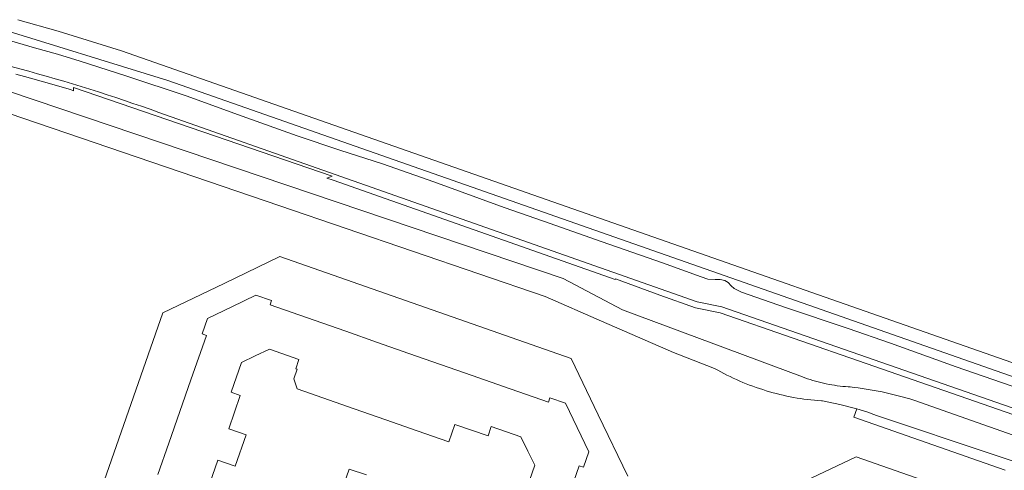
# Model space of a CAD drawing. Extents: x 154222 to 160093, y 456746 to 462495.
# Tile 158 of 254: x 158038 to 158197, y 461509 to 461581. Entities that reach past the tile are written whole.
import ezdxf

# ---------------------------------------------------------------- set-up
doc = ezdxf.new("R2010")
doc.units = 0
doc.header["$LTSCALE"] = 0.75
for name, color, linetype, lineweight in [('B-XX-GR-BEPLANTING_CULTUUR_BOSPLANTSOEN-GV', 252, 'CONTINUOUS', 18), ('B-XX-GR-BEPLANTING_CULTUUR_HEESTERS-GV', 252, 'CONTINUOUS', 18), ('B-XX-OG-TERREIN_CULTUURSCHEIDING-GV', 252, 'CONTINUOUS', 18), ('B-XX-OG-TERREIN_ERF-GV', 252, 'CONTINUOUS', 18), ('B-XX-OG-WATER_SLOOT-GV', 252, 'CONTINUOUS', 18)]:
    doc.layers.add(name, color=color, linetype=linetype, lineweight=lineweight)

msp = doc.modelspace()

# ---------------------------------------------------------------- linework, layer by layer
at = {"layer": 'B-XX-GR-BEPLANTING_CULTUUR_BOSPLANTSOEN-GV'}
for points in [[(158213.806, 461508.92), (158182.665, 461519.855), (158182.033, 461520.048), (158181.399, 461520.233), (158180.762, 461520.411), (158180.124, 461520.581), (158179.483, 461520.743), (158178.841, 461520.897), (158178.197, 461521.044), (158177.551, 461521.183), (158176.903, 461521.314), (158176.254, 461521.437), (158175.603, 461521.552), (158174.951, 461521.659), (158174.298, 461521.759), (158173.644, 461521.85), (158172.988, 461521.934), (158172.332, 461522.01), (158172.321, 461522.011), (158172.046, 461522.026), (158171.597, 461522.057), (158171.149, 461522.096), (158170.702, 461522.143), (158170.255, 461522.198), (158169.81, 461522.261), (158169.366, 461522.332), (158168.923, 461522.411), (158168.481, 461522.497), (158168.042, 461522.592), (158167.604, 461522.694), (158167.168, 461522.804), (158166.733, 461522.922), (158166.301, 461523.047), (158165.872, 461523.18), (158165.445, 461523.321), (158165.02, 461523.469), (158164.598, 461523.625), (158135.46, 461534.5), (158125.79, 461539.55), (158036.061, 461569.834)], [(158035.986, 461566.303), (158079.898, 461551.309), (158122.92, 461536.62), (158132.017, 461532.656), (158143.69, 461527.57), (158144.673, 461527.19), (158150.37, 461524.99), (158150.866, 461524.711), (158151.365, 461524.439), (158151.869, 461524.173), (158152.376, 461523.915), (158152.886, 461523.664), (158153.4, 461523.421), (158153.918, 461523.184), (158154.438, 461522.955), (158154.962, 461522.733), (158155.489, 461522.519), (158156.019, 461522.312), (158156.552, 461522.112), (158157.087, 461521.92), (158157.625, 461521.736), (158158.166, 461521.559), (158158.709, 461521.39), (158158.748, 461521.378), (158159.294, 461521.217), (158159.842, 461521.063), (158160.392, 461520.918), (158160.944, 461520.78), (158161.498, 461520.65), (158162.054, 461520.527), (158162.611, 461520.413), (158163.17, 461520.306), (158163.73, 461520.207), (158164.292, 461520.116), (158164.855, 461520.033), (158165.419, 461519.958), (158165.984, 461519.891), (158166.55, 461519.832), (158167.117, 461519.78), (158167.684, 461519.737), (158167.861, 461519.725), (158170.67, 461519.162), (158173.443, 461518.44), (158175.051, 461517.943), (158176.641, 461517.393), (158214.797, 461504.621)]]:
    msp.add_lwpolyline(points, dxfattribs=at)
at = {"layer": 'B-XX-GR-BEPLANTING_CULTUUR_HEESTERS-GV'}
msp.add_lwpolyline([(158214.797, 461504.621), (158176.641, 461517.393), (158175.051, 461517.943), (158173.443, 461518.44), (158172.93, 461517.11), (158197.49, 461508.5)], dxfattribs=at)
at = {"layer": 'B-XX-OG-TERREIN_CULTUURSCHEIDING-GV'}
for points in [[(158272.808, 461500), (158054.203, 461576.4), (158043.914, 461579.609), (158037.409, 461581.466)], [(158032.957, 461580.499), (158061.71, 461571.64), (158266.351, 461500)], [(158224.403, 461509.68), (158151.52, 461534.98), (158147.55, 461535.8), (158088.861, 461556.407), (158060.236, 461566.457), (158058.849, 461566.954), (158057.459, 461567.443), (158056.067, 461567.925), (158054.672, 461568.399), (158053.275, 461568.866), (158051.875, 461569.325), (158050.473, 461569.776), (158049.068, 461570.22), (158047.661, 461570.656), (158046.251, 461571.084), (158044.84, 461571.505), (158043.426, 461571.918), (158042.009, 461572.324), (158040.591, 461572.722), (158039.17, 461573.111), (158037.747, 461573.494), (158036.323, 461573.869)], [(158037.095, 461572.632), (158038.463, 461572.267), (158039.83, 461571.895), (158041.194, 461571.515), (158045.914, 461570.142), (158046.447, 461569.976), (158046.42, 461570.49), (158088.36, 461556.14), (158087.497, 461555.825), (158088.529, 461555.463), (158134.254, 461539.409), (158134.28, 461539.51), (158141.496, 461536.866), (158147.282, 461534.834), (158151.254, 461534.014), (158174.941, 461525.791), (158224.075, 461508.735)]]:
    msp.add_lwpolyline(points, dxfattribs=at)
at = {"layer": 'B-XX-OG-TERREIN_ERF-GV'}
for points in [[(158136.3, 461507.531), (158131.508, 461517.468), (158127.1, 461526.61), (158079.86, 461543.11), (158070.836, 461538.765), (158060.926, 461533.993), (158049.022, 461500)], [(158060.09, 461507.798), (158061.878, 461512.914), (158063.656, 461518.002), (158065.446, 461523.127), (158067.97, 461530.35), (158067.3, 461530.59), (158068.17, 461533.08), (158072.081, 461534.961), (158076.01, 461536.85), (158078.52, 461535.97), (158078.29, 461535.3), (158085.469, 461532.794), (158090.585, 461531.008), (158095.698, 461529.222), (158100.811, 461527.437), (158105.924, 461525.652), (158111.037, 461523.867), (158116.152, 461522.081), (158123.43, 461519.54), (158123.66, 461520.21), (158126.18, 461519.36), (158128.072, 461515.431), (158129.96, 461511.51), (158129.1, 461508.98), (158128.42, 461509.21), (158125.874, 461501.944)], [(158119.55, 461504.53), (158121.23, 461509.33), (158120.109, 461511.586), (158118.96, 461513.9), (158114.16, 461515.58), (158113.63, 461514.07), (158108.268, 461515.941), (158107.279, 461513.109), (158102.166, 461514.893), (158097.052, 461516.677), (158091.939, 461518.462), (158086.825, 461520.246), (158082.661, 461521.699), (158082.159, 461523.329), (158082.696, 461524.864), (158082.45, 461524.95), (158082.98, 461526.46), (158078.2, 461528.13), (158075.896, 461527.034), (158073.64, 461525.96), (158071.96, 461521.16), (158073.47, 461520.63), (158071.581, 461515.228), (158074.413, 461514.237), (158072.634, 461509.149), (158069.802, 461510.14), (158068.014, 461505.024)], [(158203.879, 461500), (158173.3, 461510.69), (158163.063, 461505.816)], [(158090.31, 461506.36), (158091.121, 461508.694), (158093.932, 461507.745)]]:
    msp.add_lwpolyline(points, dxfattribs=at)
at = {"layer": 'B-XX-OG-WATER_SLOOT-GV'}
for points in [[(158266.351, 461500), (158061.71, 461571.64), (158032.957, 461580.499)], [(158035.482, 461578.286), (158040.12, 461576.931), (158043.804, 461575.912), (158047.529, 461574.773), (158055.085, 461572.306), (158064.682, 461569.12), (158073.785, 461565.865), (158082.687, 461562.64), (158089.614, 461560.365), (158096.512, 461558.107), (158104.863, 461555.222), (158116.267, 461551.076), (158122.637, 461548.861), (158132.161, 461545.51), (158141.911, 461542.087), (158148.186, 461539.831), (158149.271, 461539.472), (158150.446, 461539.403), (158151.254, 461539.395), (158152.001, 461539.214), (158152.57, 461538.886), (158153.032, 461538.381), (158153.565, 461537.934), (158154.733, 461537.367), (158161.879, 461534.865), (158172.039, 461531.458), (158178.871, 461529.106), (158189.516, 461525.253), (158201.443, 461521.14)]]:
    msp.add_lwpolyline(points, dxfattribs=at)

doc.saveas('drawing.dxf')
